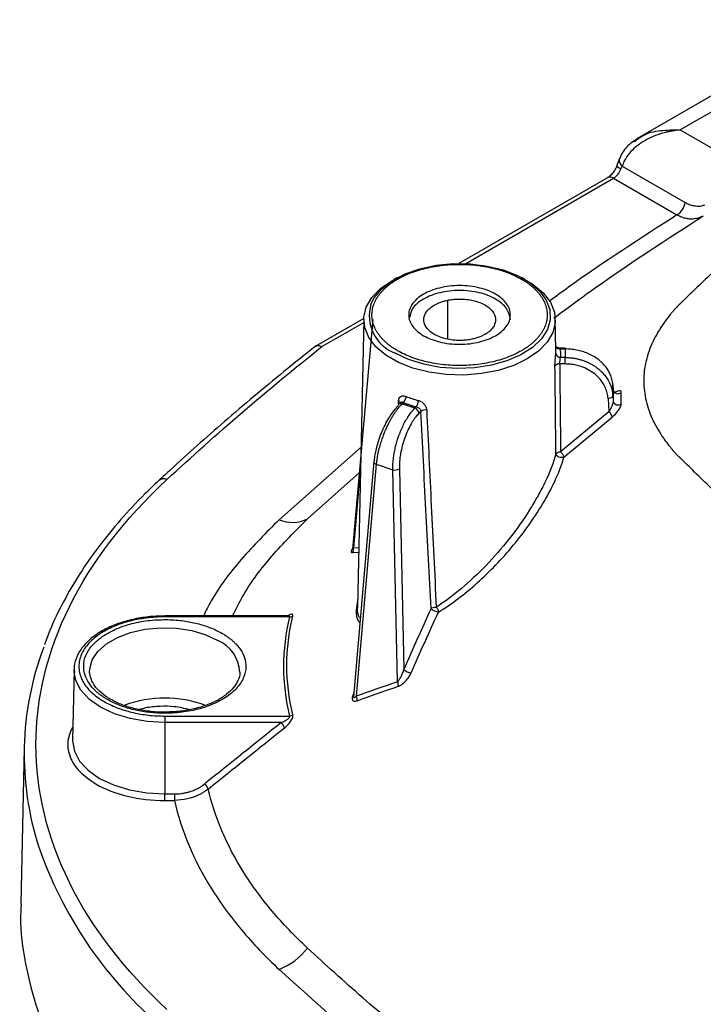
# Model space of a CAD drawing. Header units: millimetres. Extents: x 13 to 546, y 13 to 419.
# Tile 36 of 41: x 343 to 376, y 318 to 365. Entities that reach past the tile are written whole.
import ezdxf

# ---------------------------------------------------------------- set-up
doc = ezdxf.new("R2010")
doc.units = ezdxf.units.MM
doc.header["$LTSCALE"] = 2

msp = doc.modelspace()

# ---------------------------------------------------------------- linework, layer by layer
for p, q in [((382.223, 365.094), (372.444, 359.448)), ((382.521, 364.492), (374.432, 359.823)), ((374.432, 359.823), (378.293, 357.594)), ((372.232, 359.271), (372.459, 359.425)), ((371.519, 358.428), (371.408, 358.125)), ((371.661, 358.101), (374.671, 356.364)), ((370.955, 357.542), (363.853, 353.442)), ((364.108, 353.396), (371.241, 357.514)), ((371.241, 357.514), (374.275, 355.762)), ((360.925, 352.77), (360.769, 352.686)), ((367.003, 352.686), (366.847, 352.77)), ((363.32, 349.839), (363.32, 351.689)), ((359.311, 350.82), (356.992, 349.481)), ((357.313, 349.473), (359.307, 350.624)), ((359.747, 350.771), (358.771, 339.785)), ((359.31, 350.784), (359.016, 337.045)), ((368.493, 349.335), (368.462, 350.785)), ((368.927, 349.402), (368.676, 349.402)), ((368.704, 349.36), (368.927, 349.36)), ((368.927, 349.36), (368.927, 348.95)), ((368.927, 348.95), (368.713, 348.95)), ((368.927, 348.642), (368.671, 348.642)), ((371.226, 347.41), (371.209, 347.655)), ((371.209, 347.655), (371.21, 347.65)), ((371.21, 347.123), (371.21, 347.65)), ((371.21, 347.65), (371.226, 347.407)), ((360.963, 346.731), (360.972, 346.883)), ((361.088, 346.822), (360.974, 346.707)), ((361.136, 346.732), (361.201, 346.797)), ((370.981, 346.991), (371.021, 346.356)), ((371.21, 347.123), (371.226, 346.864)), ((361.75, 346.528), (361.136, 346.732)), ((361.818, 346.595), (361.75, 346.528)), ((362.041, 346.378), (361.948, 346.285)), ((371.021, 346.356), (368.712, 344.444)), ((368.871, 344.195), (371.18, 346.106)), ((359.206, 344.687), (355.264, 341.198)), ((359.793, 343.976), (358.82, 332.737)), ((359.16, 343.749), (358.812, 339.837)), ((359.906, 343.852), (358.947, 332.761)), ((359.906, 343.852), (360.697, 343.588)), ((360.924, 333.45), (360.697, 343.588)), ((361.009, 343.637), (361.224, 334.04)), ((356.621, 341.243), (359.095, 343.432)), ((358.773, 339.808), (358.773, 339.809)), ((359.077, 339.861), (358.812, 339.837)), ((358.77, 339.627), (359.072, 339.655)), ((355.71, 336.599), (349.801, 336.599)), ((355.76, 336.557), (349.801, 336.557)), ((345.468, 334.035), (345.396, 330.67)), ((346.245, 333.676), (346.212, 333.911)), ((358.833, 332.884), (358.82, 332.885)), ((349.801, 331.818), (355.76, 331.818)), ((355.362, 331.503), (349.801, 331.503)), ((349.801, 331.503), (349.801, 328.095)), ((343.08, 330.297), (342.92, 322.824)), ((349.801, 328.095), (350.262, 328.095)), ((349.801, 327.78), (350.262, 327.78))]:
    msp.add_line(p, q)
at = {"flags": 128}
for points in [[(371.591, 357.949), (371.519, 357.994), (371.463, 358.036), (371.425, 358.073), (371.408, 358.105), (371.408, 358.124)], [(359.654, 351.507), (359.813, 351.81), (360.174, 352.239), (360.67, 352.621), (361.281, 352.942), (361.987, 353.19), (362.761, 353.357), (363.576, 353.436), (364.402, 353.425), (365.21, 353.323), (365.969, 353.135), (366.654, 352.868), (367.238, 352.531), (367.701, 352.135), (368.027, 351.697), (368.198, 351.251)], [(367.122, 348.884), (366.472, 348.572), (365.735, 348.335), (364.934, 348.18), (364.097, 348.113), (363.254, 348.135), (362.432, 348.247), (361.659, 348.444), (360.962, 348.719), (360.365, 349.064), (359.888, 349.466), (359.547, 349.912), (359.354, 350.387), (359.315, 350.874), (359.431, 351.357), (359.7, 351.819), (360.111, 352.245), (360.65, 352.62), (360.769, 352.686)], [(367.003, 352.686), (367.407, 352.44), (367.884, 352.037), (368.225, 351.591), (368.419, 351.117), (368.458, 350.63), (368.341, 350.147), (368.073, 349.685), (367.662, 349.259), (367.122, 348.884)], [(368.198, 351.251), (368.202, 351.231), (368.222, 350.754), (368.085, 350.283), (367.796, 349.836), (367.366, 349.429), (366.81, 349.076), (366.149, 348.79), (365.405, 348.581), (364.607, 348.458), (363.783, 348.424), (362.962, 348.481), (362.175, 348.626), (361.45, 348.855), (360.812, 349.158)], [(368.927, 349.36), (368.927, 349.381), (368.927, 349.395), (368.927, 349.401), (368.927, 349.402)], [(368.927, 348.642), (368.927, 348.68), (368.927, 348.722), (368.927, 348.765), (368.927, 348.808), (368.927, 348.85), (368.927, 348.888), (368.927, 348.922), (368.927, 348.95)], [(371.21, 347.123), (371.205, 347.099), (371.192, 347.075), (371.171, 347.053), (371.143, 347.034), (371.108, 347.017), (371.069, 347.004), (371.026, 346.995), (370.981, 346.991)], [(349.801, 336.599), (349.801, 336.599), (349.801, 336.593), (349.801, 336.579), (349.801, 336.557)], [(346.212, 333.911), (346.216, 334.071), (346.333, 334.499), (346.602, 334.904), (347.011, 335.267), (347.542, 335.573), (348.171, 335.809), (348.872, 335.965), (349.613, 336.032), (350.363, 336.01), (351.088, 335.898), (351.757, 335.701), (352.34, 335.428)], [(345.471, 333.912), (345.468, 334.004), (345.468, 334.035)], [(349.801, 331.503), (348.956, 331.551), (348.143, 331.693), (347.394, 331.924), (346.737, 332.235), (346.198, 332.615), (345.798, 333.047), (345.551, 333.516), (345.471, 333.912)], [(349.801, 331.818), (349.801, 331.789), (349.801, 331.754), (349.801, 331.715), (349.801, 331.672), (349.801, 331.628), (349.801, 331.584), (349.801, 331.542), (349.801, 331.503)], [(345.396, 330.67), (345.396, 330.638), (345.481, 330.142), (345.731, 329.665), (346.138, 329.225), (346.686, 328.84), (347.354, 328.524), (348.115, 328.289), (348.942, 328.144), (349.801, 328.095)], [(349.801, 327.78), (349.801, 327.809), (349.801, 327.844), (349.801, 327.883), (349.801, 327.926), (349.801, 327.97), (349.801, 328.014), (349.801, 328.056), (349.801, 328.095)], [(350.262, 328.095), (350.262, 328.056), (350.262, 328.014), (350.262, 327.97), (350.262, 327.926), (350.262, 327.883), (350.262, 327.844), (350.262, 327.809), (350.262, 327.78)]]:
    msp.add_lwpolyline(points, dxfattribs=at)
for centre, radius, start, end in [((371.823, 358.366), 0.31, 168.5551, 238.6503), ((370.768, 358.252), 0.877, 302.6383, 339.7731), ((371.073, 357.28), 0.287, 54.3823, 114.3073), ((373.788, 356.513), 0.895, 302.9233, 350.4009), ((361.498, 350.956), 1.924, 163.3847, 249.1164), ((366.954, 349.302), 1.539, 354.0122, 1.2208), ((368.704, 349.17), 0.22, 187.5052, 272.5167), ((368.681, 349.577), 0.218, 208.9037, 275.9449), ((368.641, 348.412), 0.232, 82.4608, 147.3672), ((371.457, 347.457), 0.237, 192.3136, 311.3024), ((360.92, 346.754), 0.139, 14.0119, 68.0812), ((361.135, 346.669), 0.143, 62.9156, 123.7097), ((360.895, 347.104), 0.433, 314.9542, 358.2204), ((363.52, 352.801), 6.117, 248.9946, 254.7897), ((361.37, 346.907), 0.545, 325.1484, 359.0488), ((371.457, 346.925), 0.24, 194.7218, 310.6466), ((361.068, 346.618), 0.13, 136.161, 178.3314), ((361.075, 346.593), 0.152, 66.3526, 131.2374), ((361.656, 346.25), 0.294, 6.9374, 71.3755), ((362.249, 346.111), 0.339, 78.5389, 127.8988), ((370.731, 345.995), 0.462, 13.876, 51.236), ((359.877, 343.967), 0.085, 129.8436, 173.6921), ((359.934, 343.992), 0.143, 186.3931, 258.5686), ((360.803, 343.934), 0.362, 252.941, 304.6456), ((349.751, 342.774), 0.379, 65.8665, 128.2077), ((355.894, 342.69), 1.619, 247.1144, 296.6807), ((358.577, 339.775), 0.243, 322.5499, 14.8725), ((355.784, 336.794), 0.238, 264.2253, 304.3936), ((357.474, 330.001), 14.393, 159.2165, 197.9916), ((351.625, 333.811), 1.768, 3.3609, 66.1673), ((361.653, 334.508), 0.635, 227.4275, 262.8093), ((360.638, 333.29), 0.328, 351.2846, 29.3324), ((349.801, 327.16), 5.52, 69.6771, 110.2838), ((358.672, 332.597), 0.32, 350.652, 30.7772), ((355.74, 332.091), 0.273, 274.3436, 310.8715), ((355.07, 331.142), 0.464, 13.9763, 50.9174), ((351.421, 328.22), 0.461, 13.6693, 51.0539), ((362.726, 332.178), 20.066, 199.2709, 228.4631), ((354.175, 322.579), 3.067, 290.806, 322.9019)]:
    msp.add_arc(centre, radius, start, end)
for points, knots in [([(374.432, 359.823), (374.364, 359.816), (374.233, 359.804), (374.046, 359.775), (373.878, 359.742), (373.729, 359.707), (373.6, 359.672), (373.361, 359.6), (373.035, 359.474), (372.632, 359.259), (372.29, 359.012), (372.032, 358.758), (371.856, 358.523), (371.736, 358.315), (371.686, 358.172), (371.661, 358.101)], [0, 0, 0, 0, 0.057911, 0.11071, 0.158396, 0.20097, 0.238432, 0.270784, 0.40922, 0.530825, 0.657534, 0.773639, 0.851784, 0.927101, 1, 1, 1, 1]), ([(372.459, 359.425), (372.519, 359.468), (372.799, 359.671), (373.493, 359.831), (374.115, 359.826), (374.432, 359.823)], [0, 0, 0, 0, 0.1181104, 0.5501946, 1, 1, 1, 1]), ([(372.432, 359.441), (372.238, 359.31), (371.948, 359.114), (371.657, 358.746), (371.565, 358.534), (371.519, 358.428)], [0, 0, 0, 0, 0.49876, 0.747882, 1, 1, 1, 1]), ([(371.408, 358.124), (371.389, 358.081), (371.341, 357.968), (371.229, 357.791), (371.09, 357.637), (370.997, 357.567), (370.96, 357.545), (370.955, 357.542)], [0, 0, 0, 0, 0.173163, 0.450007, 0.730012, 0.962129, 1, 1, 1, 1]), ([(380.801, 357.237), (379.663, 356.3), (378.01, 354.879), (376.432, 353.432), (375.656, 352.704), (375.399, 352.46), (375.018, 352.094), (374.827, 351.91), (374.607, 351.696), (374.497, 351.589), (374.442, 351.535), (374.415, 351.508), (374.401, 351.495), (374.395, 351.489), (374.391, 351.485), (374.391, 351.485), (374.387, 351.481)], [0, 0, 0, 0, 0.5, 0.75, 0.75, 0.875, 0.875, 0.9375, 0.96875, 0.984375, 0.992188, 0.996094, 0.998047, 0.999023, 0.999023, 1, 1, 1, 1]), ([(374.671, 356.364), (374.703, 356.346), (374.767, 356.311), (374.864, 356.268), (374.961, 356.233), (375.057, 356.207), (375.174, 356.186), (375.309, 356.179), (375.461, 356.196), (375.56, 356.231), (375.608, 356.249)], [0, 0, 0, 0, 0.104968, 0.208389, 0.310707, 0.412377, 0.513868, 0.681464, 0.842592, 1, 1, 1, 1]), ([(374.275, 355.762), (372.509, 354.629), (370.411, 353.283), (368.477, 351.858), (368.17, 351.632)], [0, 0, 0, 0, 0.841528, 1, 1, 1, 1]), ([(368.392, 350.836), (369.05, 351.324), (371.32, 353.005), (373.783, 354.593), (375.533, 355.721)], [0, 0, 0, 0, 0.289793, 1, 1, 1, 1]), ([(375.533, 355.721), (375.503, 355.705), (375.444, 355.671), (375.35, 355.631), (375.251, 355.599), (375.147, 355.576), (375.037, 355.564), (374.896, 355.562), (374.718, 355.585), (374.5, 355.647), (374.351, 355.723), (374.275, 355.762)], [0, 0, 0, 0, 0.07613, 0.155143, 0.237028, 0.321734, 0.40917, 0.499202, 0.654915, 0.822446, 1, 1, 1, 1]), ([(360.925, 349.275), (360.875, 349.305), (360.777, 349.363), (360.639, 349.457), (360.509, 349.553), (360.388, 349.654), (360.275, 349.758), (360.172, 349.865), (360.079, 349.975), (359.995, 350.088), (359.921, 350.203), (359.858, 350.32), (359.805, 350.438), (359.762, 350.558), (359.73, 350.68), (359.708, 350.801), (359.697, 350.924), (359.697, 351.046), (359.708, 351.169), (359.73, 351.291), (359.762, 351.412), (359.805, 351.532), (359.858, 351.651), (359.921, 351.767), (359.995, 351.882), (360.079, 351.995), (360.172, 352.105), (360.275, 352.212), (360.388, 352.316), (360.509, 352.417), (360.639, 352.514), (360.777, 352.607), (360.975, 352.727), (361.246, 352.868), (361.601, 353.017), (361.981, 353.143), (362.382, 353.247), (362.8, 353.325), (363.23, 353.378), (363.667, 353.404), (364.106, 353.404), (364.542, 353.378), (364.972, 353.325), (365.39, 353.247), (365.791, 353.143), (366.171, 353.016), (366.528, 352.868), (366.741, 352.753), (366.848, 352.695)], [0, 0, 0, 0, 0.016132, 0.032264, 0.048396, 0.064527, 0.080659, 0.096791, 0.112923, 0.129055, 0.145187, 0.161319, 0.17745, 0.193582, 0.209714, 0.225846, 0.241978, 0.25811, 0.274242, 0.290373, 0.306505, 0.322637, 0.338769, 0.354901, 0.371033, 0.387165, 0.403296, 0.419428, 0.43556, 0.451692, 0.467824, 0.483956, 0.500087, 0.533415, 0.566742, 0.60007, 0.633397, 0.666725, 0.700052, 0.73338, 0.766707, 0.800035, 0.833362, 0.86669, 0.900017, 0.933345, 0.966672, 1, 1, 1, 1]), ([(366.848, 352.695), (366.897, 352.666), (366.996, 352.607), (367.133, 352.514), (367.263, 352.417), (367.385, 352.316), (367.497, 352.212), (367.6, 352.105), (367.693, 351.995), (367.777, 351.882), (367.851, 351.768), (367.914, 351.651), (367.968, 351.532), (368.01, 351.412), (368.043, 351.291), (368.064, 351.169), (368.075, 351.046), (368.075, 350.924), (368.064, 350.801), (368.043, 350.68), (368.01, 350.558), (367.968, 350.438), (367.914, 350.32), (367.851, 350.203), (367.777, 350.088), (367.693, 349.975), (367.6, 349.865), (367.497, 349.758), (367.385, 349.654), (367.263, 349.553), (367.133, 349.457), (366.995, 349.364), (366.797, 349.243), (366.527, 349.103), (366.171, 348.954), (365.791, 348.827), (365.39, 348.724), (364.972, 348.645), (364.542, 348.593), (364.106, 348.566), (363.667, 348.566), (363.23, 348.593), (362.8, 348.645), (362.382, 348.724), (361.981, 348.827), (361.601, 348.954), (361.244, 349.102), (361.031, 349.218), (360.925, 349.275)], [0, 0, 0, 0, 0.016132, 0.032264, 0.048396, 0.064527, 0.080659, 0.096791, 0.112923, 0.129055, 0.145187, 0.161319, 0.17745, 0.193582, 0.209714, 0.225846, 0.241978, 0.25811, 0.274242, 0.290373, 0.306505, 0.322637, 0.338769, 0.354901, 0.371033, 0.387165, 0.403296, 0.419428, 0.43556, 0.451692, 0.467824, 0.483956, 0.500087, 0.533415, 0.566742, 0.60007, 0.633397, 0.666725, 0.700052, 0.73338, 0.766707, 0.800035, 0.833362, 0.86669, 0.900017, 0.933345, 0.966672, 1, 1, 1, 1]), ([(365.603, 351.977), (365.711, 351.914), (365.907, 351.778), (366.134, 351.539), (366.282, 351.272), (366.331, 350.985), (366.282, 350.699), (366.134, 350.432), (365.907, 350.192), (365.613, 349.988), (365.26, 349.818), (364.845, 349.688), (364.382, 349.602), (363.886, 349.574), (363.39, 349.602), (362.927, 349.687), (362.513, 349.818), (362.159, 349.988), (361.865, 350.192), (361.638, 350.431), (361.49, 350.699), (361.441, 350.985), (361.49, 351.272), (361.638, 351.539), (361.865, 351.778), (362.159, 351.982), (362.512, 352.152), (362.927, 352.283), (363.39, 352.368), (363.886, 352.397), (364.382, 352.368), (364.845, 352.283), (365.26, 352.152), (365.495, 352.039), (365.603, 351.977)], [0, 0, 0, 0, 0.029991, 0.060002, 0.092481, 0.125, 0.157479, 0.189998, 0.219979, 0.25, 0.279981, 0.310002, 0.342481, 0.375, 0.407479, 0.439998, 0.469979, 0.5, 0.529981, 0.560002, 0.592481, 0.625, 0.657479, 0.689998, 0.719979, 0.75, 0.779981, 0.810002, 0.842481, 0.875, 0.907479, 0.939998, 0.969989, 1, 1, 1, 1]), ([(366.315, 350.752), (366.278, 350.935), (366.205, 351.302), (365.644, 351.769), (364.841, 352.081), (363.886, 352.19), (362.931, 352.081), (362.131, 351.769), (361.599, 351.338), (361.529, 351.012), (361.498, 350.868)], [0, 0, 0, 0, 0.128492, 0.256984, 0.385476, 0.513968, 0.64246, 0.770952, 0.899444, 1, 1, 1, 1]), ([(364.467, 349.824), (364.426, 349.816), (364.344, 349.8), (364.218, 349.783), (364.091, 349.772), (363.962, 349.766), (363.759, 349.766), (363.483, 349.788), (363.152, 349.856), (362.851, 349.961), (362.522, 350.139), (362.239, 350.417), (362.155, 350.736), (362.216, 350.993), (362.335, 351.184), (362.517, 351.358), (362.727, 351.487), (362.933, 351.579), (363.119, 351.643), (363.253, 351.673), (363.32, 351.689)], [0, 0, 0, 0, 0.024171, 0.048144, 0.072056, 0.096047, 0.120253, 0.185248, 0.250358, 0.315353, 0.380462, 0.500024, 0.619586, 0.684581, 0.74969, 0.814686, 0.879795, 0.919946, 0.9598, 1, 1, 1, 1]), ([(363.32, 351.689), (363.361, 351.697), (363.443, 351.712), (363.569, 351.729), (363.696, 351.74), (363.825, 351.746), (364.028, 351.746), (364.304, 351.725), (364.635, 351.656), (364.936, 351.551), (365.265, 351.373), (365.548, 351.095), (365.632, 350.777), (365.571, 350.519), (365.452, 350.328), (365.27, 350.154), (365.06, 350.025), (364.854, 349.933), (364.668, 349.869), (364.534, 349.839), (364.467, 349.824)], [0, 0, 0, 0, 0.024171, 0.048144, 0.072056, 0.096047, 0.120253, 0.185248, 0.250358, 0.315353, 0.380462, 0.500024, 0.619586, 0.684581, 0.74969, 0.814686, 0.879795, 0.919946, 0.9598, 1, 1, 1, 1]), ([(374.387, 351.481), (374.385, 351.479), (374.38, 351.475), (374.373, 351.467), (374.369, 351.463), (374.358, 351.452), (374.35, 351.445), (374.329, 351.423), (374.315, 351.409), (374.279, 351.372), (374.262, 351.354), (374.206, 351.295), (374.172, 351.257), (374.105, 351.182), (374.073, 351.145), (374.013, 351.075), (373.984, 351.041), (373.899, 350.937), (373.844, 350.867), (373.739, 350.728), (373.689, 350.659), (373.543, 350.451), (373.452, 350.31), (373.282, 350.023), (373.203, 349.875), (372.989, 349.425), (372.875, 349.112), (372.723, 348.469), (372.686, 348.15), (372.687, 347.511), (372.725, 347.195), (372.838, 346.721), (372.884, 346.564), (372.996, 346.252), (373.062, 346.096), (373.206, 345.793), (373.286, 345.644), (373.457, 345.355), (373.547, 345.214), (373.693, 345.005), (373.743, 344.937), (373.847, 344.798), (373.902, 344.729), (373.986, 344.626), (374.015, 344.592), (374.074, 344.522), (374.106, 344.486), (374.172, 344.412), (374.206, 344.375), (374.262, 344.317), (374.279, 344.298), (374.315, 344.263), (374.329, 344.249), (374.351, 344.228), (374.358, 344.221), (374.369, 344.21), (374.373, 344.206), (374.38, 344.199), (374.385, 344.195), (374.387, 344.193)], [0, 0, 0, 0, 0.000977, 0.000977, 0.001953, 0.001953, 0.003906, 0.003906, 0.007812, 0.007812, 0.015625, 0.015625, 0.03125, 0.03125, 0.046875, 0.046875, 0.0625, 0.0625, 0.09375, 0.09375, 0.125, 0.125, 0.1875, 0.1875, 0.25, 0.25, 0.375, 0.375, 0.5, 0.5, 0.625, 0.625, 0.6875, 0.6875, 0.75, 0.75, 0.8125, 0.8125, 0.875, 0.875, 0.90625, 0.90625, 0.9375, 0.9375, 0.953125, 0.953125, 0.96875, 0.96875, 0.984375, 0.984375, 0.992188, 0.992188, 0.996094, 0.996094, 0.998047, 0.998047, 0.999023, 0.999023, 1, 1, 1, 1]), ([(357.031, 349.513), (356.516, 349.101), (355.024, 347.908), (352.69, 345.938), (350.727, 344.192), (349.703, 343.244), (349.517, 343.071)], [0, 0, 0, 0, 0.1961296, 0.5686243, 0.9214843, 1, 1, 1, 1]), ([(356.984, 349.464), (356.991, 349.473), (357.024, 349.513), (357.108, 349.524), (357.212, 349.516), (357.278, 349.488), (357.313, 349.473)], [0, 0, 0, 0, 0.112906, 0.485235, 0.724991, 1, 1, 1, 1]), ([(368.446, 348.537), (368.446, 348.553), (368.445, 348.586), (368.447, 348.64), (368.45, 348.732), (368.457, 348.839), (368.466, 348.948), (368.473, 349.023), (368.48, 349.09), (368.483, 349.125), (368.485, 349.142)], [0, 0, 0, 0, 0.085115, 0.170021, 0.256021, 0.506938, 0.630628, 0.754886, 0.878407, 1, 1, 1, 1]), ([(368.676, 349.401), (368.656, 349.403), (368.612, 349.406), (368.551, 349.434), (368.511, 349.464), (368.493, 349.482), (368.49, 349.485), (368.489, 349.485)], [0, 0, 0, 0, 0.202635, 0.44896, 0.751608, 0.930508, 1, 1, 1, 1]), ([(368.704, 349.36), (368.699, 349.375), (368.691, 349.399), (368.681, 349.398), (368.677, 349.397)], [0, 0, 0, 0, 0.624726, 1, 1, 1, 1]), ([(368.713, 348.95), (368.716, 348.984), (368.722, 349.053), (368.723, 349.155), (368.717, 349.257), (368.709, 349.326), (368.704, 349.36)], [0, 0, 0, 0, 0.250169, 0.5, 0.749831, 1, 1, 1, 1]), ([(371.21, 347.65), (371.206, 347.694), (371.197, 347.78), (371.171, 347.907), (371.135, 348.027), (371.091, 348.141), (371.04, 348.248), (370.982, 348.348), (370.92, 348.441), (370.854, 348.528), (370.786, 348.607), (370.715, 348.68), (370.644, 348.747), (370.573, 348.808), (370.453, 348.902), (370.274, 349.02), (370.022, 349.145), (369.757, 349.242), (369.483, 349.31), (369.206, 349.352), (369.019, 349.357), (368.927, 349.36)], [0, 0, 0, 0, 0.0483384, 0.0950346, 0.1400887, 0.1835005, 0.2252701, 0.2653973, 0.3038822, 0.3407248, 0.375925, 0.4094828, 0.4413983, 0.4716714, 0.5003023, 0.5871418, 0.6725557, 0.7565461, 0.8391153, 0.9202658, 1, 1, 1, 1]), ([(368.671, 348.642), (368.67, 348.691), (368.677, 348.752), (368.695, 348.865), (368.706, 348.917), (368.713, 348.95)], [0, 0, 0, 0, 0.5, 0.5, 1, 1, 1, 1]), ([(368.927, 348.95), (368.982, 348.949), (369.093, 348.947), (369.26, 348.931), (369.426, 348.906), (369.591, 348.869), (369.755, 348.821), (369.915, 348.763), (370.071, 348.694), (370.222, 348.613), (370.366, 348.523), (370.512, 348.415), (370.663, 348.282), (370.816, 348.115), (370.959, 347.916), (371.082, 347.682), (371.176, 347.414), (371.198, 347.222), (371.21, 347.123)], [0, 0, 0, 0, 0.0476928, 0.0958957, 0.1446092, 0.1938339, 0.2435703, 0.2938189, 0.3445802, 0.3958549, 0.4476432, 0.4999457, 0.564041, 0.6358379, 0.7153347, 0.8025291, 0.8974185, 1, 1, 1, 1]), ([(368.671, 348.642), (368.679, 347.944), (368.694, 346.545), (368.706, 345.145), (368.712, 344.444)], [0, 0, 0, 0, 0.498967, 1, 1, 1, 1]), ([(370.981, 346.991), (370.978, 347.035), (370.97, 347.123), (370.944, 347.253), (370.906, 347.381), (370.857, 347.507), (370.767, 347.69), (370.61, 347.921), (370.352, 348.171), (370.043, 348.376), (369.732, 348.511), (369.444, 348.591), (369.187, 348.634), (369.014, 348.639), (368.927, 348.642)], [0, 0, 0, 0, 0.050331, 0.100239, 0.150015, 0.199951, 0.250337, 0.375215, 0.500266, 0.625081, 0.75007, 0.833567, 0.916424, 1, 1, 1, 1]), ([(371.202, 347.415), (371.205, 347.418), (371.215, 347.427), (371.223, 347.424), (371.225, 347.412), (371.226, 347.407)], [0, 0, 0, 0, 0.242162, 0.653607, 1, 1, 1, 1]), ([(371.614, 347.279), (371.611, 347.297), (371.607, 347.332), (371.562, 347.364), (371.47, 347.356), (371.353, 347.307), (371.274, 347.251), (371.245, 347.231)], [0, 0, 0, 0, 0.139612, 0.27978, 0.559647, 0.840847, 1, 1, 1, 1]), ([(360.972, 346.883), (360.973, 346.898), (360.976, 346.928), (360.987, 346.97), (361.014, 347.031), (361.062, 347.083), (361.133, 347.111), (361.193, 347.118), (361.259, 347.113), (361.305, 347.098), (361.327, 347.09)], [0, 0, 0, 0, 0.085114, 0.170019, 0.256023, 0.506936, 0.630626, 0.754885, 0.878405, 1, 1, 1, 1]), ([(361.201, 346.797), (361.25, 346.778), (361.349, 346.741), (361.502, 346.689), (361.658, 346.64), (361.764, 346.61), (361.818, 346.595)], [0, 0, 0, 0, 0.2501686, 0.5, 0.7498314, 1, 1, 1, 1]), ([(361.915, 346.898), (361.932, 346.893), (361.965, 346.883), (362.015, 346.86), (362.071, 346.829), (362.132, 346.785), (362.213, 346.707), (362.273, 346.614), (362.309, 346.516), (362.314, 346.467), (362.316, 346.443)], [0, 0, 0, 0, 0.081149, 0.162415, 0.245234, 0.369186, 0.492875, 0.744094, 0.872687, 1, 1, 1, 1]), ([(371.226, 346.864), (371.226, 346.816), (371.195, 346.718), (371.117, 346.533), (371.069, 346.438), (371.021, 346.356)], [0, 0, 0, 0, 0.5, 0.5, 1, 1, 1, 1]), ([(359.823, 344.032), (359.827, 344.076), (359.835, 344.163), (359.856, 344.299), (359.881, 344.439), (359.912, 344.583), (359.967, 344.801), (360.058, 345.098), (360.201, 345.463), (360.366, 345.812), (360.529, 346.095), (360.677, 346.315), (360.808, 346.484), (360.895, 346.575), (360.938, 346.621)], [0, 0, 0, 0, 0.050331, 0.100239, 0.150015, 0.199951, 0.250337, 0.375215, 0.500266, 0.625081, 0.75007, 0.833567, 0.916424, 1, 1, 1, 1]), ([(361.136, 346.732), (361.108, 346.704), (361.053, 346.647), (360.969, 346.548), (360.884, 346.44), (360.8, 346.323), (360.716, 346.196), (360.633, 346.06), (360.551, 345.916), (360.472, 345.765), (360.396, 345.606), (360.317, 345.43), (360.235, 345.228), (360.151, 344.994), (360.069, 344.732), (359.997, 344.448), (359.937, 344.147), (359.917, 343.953), (359.906, 343.852)], [0, 0, 0, 0, 0.0476928, 0.0958957, 0.1446092, 0.1938339, 0.2435703, 0.2938189, 0.3445803, 0.3958549, 0.4476432, 0.4999457, 0.564041, 0.6358379, 0.7153347, 0.8025291, 0.8974185, 1, 1, 1, 1]), ([(360.697, 343.588), (360.697, 343.637), (360.697, 343.732), (360.703, 343.878), (360.715, 344.022), (360.731, 344.164), (360.752, 344.302), (360.775, 344.436), (360.801, 344.565), (360.83, 344.689), (360.86, 344.807), (360.891, 344.919), (360.923, 345.025), (360.956, 345.125), (361.011, 345.283), (361.094, 345.497), (361.213, 345.754), (361.341, 345.989), (361.474, 346.197), (361.611, 346.38), (361.704, 346.479), (361.75, 346.528)], [0, 0, 0, 0, 0.048338, 0.095034, 0.140088, 0.183499, 0.225269, 0.265396, 0.303881, 0.340723, 0.375924, 0.409482, 0.441397, 0.471671, 0.500302, 0.587142, 0.672556, 0.756546, 0.839115, 0.920266, 1, 1, 1, 1]), ([(361.818, 346.595), (361.872, 346.583), (361.929, 346.555), (362.012, 346.477), (362.039, 346.427), (362.041, 346.378)], [0, 0, 0, 0, 0.5, 0.5, 1, 1, 1, 1]), ([(362.523, 336.952), (362.44, 338.526), (362.276, 341.664), (362.119, 344.81), (362.041, 346.378)], [0, 0, 0, 0, 0.501601, 1, 1, 1, 1]), ([(362.316, 346.443), (362.388, 344.916), (362.537, 341.771), (362.693, 338.634), (362.774, 337.021)], [0, 0, 0, 0, 0.48562, 1, 1, 1, 1]), ([(371.18, 346.106), (371.282, 346.191), (371.383, 346.297), (371.506, 346.469), (371.543, 346.529), (371.597, 346.645), (371.614, 346.701), (371.613, 346.743)], [0, 0, 0, 0, 0.5, 0.5, 0.75, 0.75, 1, 1, 1, 1]), ([(361.948, 346.285), (361.922, 346.258), (361.869, 346.204), (361.793, 346.111), (361.718, 346.01), (361.644, 345.901), (361.537, 345.725), (361.404, 345.466), (361.261, 345.11), (361.145, 344.736), (361.071, 344.397), (361.029, 344.107), (361.009, 343.864), (361.009, 343.713), (361.009, 343.637)], [0, 0, 0, 0, 0.050262, 0.100105, 0.149819, 0.199698, 0.250033, 0.374819, 0.499837, 0.624684, 0.749765, 0.833351, 0.916311, 1, 1, 1, 1]), ([(368.488, 344.346), (368.498, 344.371), (368.526, 344.398), (368.61, 344.435), (368.664, 344.444), (368.712, 344.444)], [0, 0, 0, 0, 0.5, 0.5, 1, 1, 1, 1]), ([(368.712, 344.444), (368.748, 344.413), (368.79, 344.366), (368.851, 344.271), (368.868, 344.225), (368.871, 344.195)], [0, 0, 0, 0, 0.5, 0.5, 1, 1, 1, 1]), ([(362.877, 336.782), (363.187, 336.973), (363.497, 337.185), (364.116, 337.652), (364.426, 337.907), (365.336, 338.722), (365.912, 339.321), (366.727, 340.307), (366.99, 340.652), (367.485, 341.353), (367.715, 341.709), (368.349, 342.793), (368.703, 343.55), (368.871, 344.195)], [0, 0, 0, 0, 0.125, 0.125, 0.25, 0.25, 0.5, 0.5, 0.625, 0.625, 0.75, 0.75, 1, 1, 1, 1]), ([(368.488, 344.346), (368.386, 343.943), (368.21, 343.494), (367.883, 342.806), (367.762, 342.574), (367.507, 342.117), (367.372, 341.891), (367.23, 341.666)], [0, 0, 0, 0, 0.5, 0.5, 0.75, 0.75, 1, 1, 1, 1]), ([(368.871, 344.195), (368.847, 344.182), (368.814, 344.173), (368.729, 344.17), (368.679, 344.178), (368.589, 344.214), (368.55, 344.241), (368.501, 344.296), (368.491, 344.323), (368.488, 344.346)], [0, 0, 0, 0, 0.25, 0.25, 0.5, 0.5, 0.75, 0.75, 1, 1, 1, 1]), ([(423.839, 315.645), (423.557, 315.74), (422.439, 316.117), (420.948, 316.637), (418.995, 317.34), (416.855, 318.135), (413.726, 319.352), (409.329, 321.179), (403.328, 323.924), (397.609, 326.916), (390.857, 330.929), (385.855, 334.372), (381.38, 337.893), (379.4, 339.564), (377.789, 340.983), (376.478, 342.176), (375.262, 343.331), (374.564, 344.019), (374.387, 344.193)], [0, 0, 0, 0, 0.013896, 0.055031, 0.074043, 0.111666, 0.16316, 0.234295, 0.341708, 0.488079, 0.561416, 0.752576, 0.817254, 0.881768, 0.900989, 0.941651, 0.985248, 1, 1, 1, 1]), ([(349.906, 317.791), (347.874, 319.679), (346.299, 321.732), (344.186, 326.008), (343.648, 328.232), (343.648, 332.678), (344.186, 334.902), (346.299, 339.178), (347.874, 341.231), (349.906, 343.119)], [0, 0, 0, 0, 0.25, 0.25, 0.5, 0.5, 0.75, 0.75, 1, 1, 1, 1]), ([(349.517, 343.071), (349.294, 342.86), (348.649, 342.248), (347.673, 341.204), (346.632, 339.928), (345.719, 338.618), (344.942, 337.278), (344.385, 336.146), (344.138, 335.456), (344.057, 335.227)], [0, 0, 0, 0, 0.087849, 0.254277, 0.420622, 0.586778, 0.752684, 0.918284, 1, 1, 1, 1]), ([(367.23, 341.666), (366.93, 341.191), (366.596, 340.721), (365.897, 339.832), (365.532, 339.413), (364.775, 338.626), (364.38, 338.255), (363.578, 337.581), (363.176, 337.282), (362.774, 337.021)], [0, 0, 0, 0, 0.25, 0.25, 0.5, 0.5, 0.75, 0.75, 1, 1, 1, 1]), ([(355.264, 341.198), (354.644, 340.575), (353.405, 339.329), (352.232, 337.773), (351.768, 336.841), (351.648, 336.599)], [0, 0, 0, 0, 0.425638, 0.851105, 1, 1, 1, 1]), ([(353.035, 336.599), (353.2, 336.931), (353.691, 337.917), (354.866, 339.484), (356.038, 340.658), (356.621, 341.243)], [0, 0, 0, 0, 0.203007, 0.603238, 1, 1, 1, 1]), ([(358.77, 339.812), (358.764, 339.804), (358.74, 339.772), (358.712, 339.723), (358.697, 339.672), (358.704, 339.64), (358.73, 339.625), (358.757, 339.626), (358.77, 339.627)], [0, 0, 0, 0, 0.062398, 0.248732, 0.435848, 0.623995, 0.812023, 1, 1, 1, 1]), ([(358.773, 339.813), (358.773, 339.81), (358.772, 339.804), (358.776, 339.804), (358.784, 339.808), (358.796, 339.819), (358.806, 339.831), (358.812, 339.837)], [0, 0, 0, 0, 0.1499637, 0.3203575, 0.5166405, 0.7424015, 1, 1, 1, 1]), ([(359.023, 337.372), (358.99, 337.202), (358.914, 336.815), (358.971, 336.447), (359.099, 336.306), (359.127, 336.276)], [0, 0, 0, 0, 0.381649, 0.8694005, 1, 1, 1, 1]), ([(359.145, 336.488), (359.133, 336.502), (359.03, 336.621), (358.987, 336.82), (359.021, 337.036), (359.023, 337.052)], [0, 0, 0, 0, 0.106468, 0.936692, 1, 1, 1, 1]), ([(362.523, 336.952), (362.546, 336.974), (362.584, 336.996), (362.677, 337.021), (362.729, 337.025), (362.774, 337.021)], [0, 0, 0, 0, 0.5, 0.5, 1, 1, 1, 1]), ([(362.877, 336.782), (362.857, 336.782), (362.829, 336.786), (362.76, 336.805), (362.719, 336.82), (362.641, 336.858), (362.605, 336.88), (362.551, 336.92), (362.533, 336.937), (362.523, 336.952)], [0, 0, 0, 0, 0.25, 0.25, 0.5, 0.5, 0.75, 0.75, 1, 1, 1, 1]), ([(362.774, 337.021), (362.802, 336.989), (362.83, 336.946), (362.868, 336.859), (362.877, 336.815), (362.877, 336.782)], [0, 0, 0, 0, 0.5, 0.5, 1, 1, 1, 1]), ([(349.801, 336.599), (349.666, 336.597), (349.273, 336.59), (348.63, 336.518), (347.904, 336.356), (347.236, 336.119), (346.647, 335.812), (346.157, 335.444), (345.782, 335.023), (345.549, 334.564), (345.45, 334.179), (345.479, 333.959), (345.488, 333.898)], [0, 0, 0, 0, 0.0590875, 0.1712477, 0.2836426, 0.3962839, 0.5092777, 0.6226514, 0.7360592, 0.8484221, 0.958402, 1, 1, 1, 1]), ([(349.801, 336.557), (349.736, 336.557), (349.607, 336.556), (349.413, 336.548), (349.221, 336.535), (349.029, 336.516), (348.84, 336.492), (348.477, 336.437), (347.955, 336.319), (347.29, 336.081), (346.668, 335.748), (346.137, 335.304), (345.78, 334.771), (345.654, 334.188), (345.78, 333.604), (346.137, 333.072), (346.668, 332.628), (347.29, 332.294), (347.955, 332.056), (348.537, 331.925), (349.028, 331.857), (349.413, 331.824), (349.671, 331.82), (349.801, 331.818)], [0, 0, 0, 0, 0.015128, 0.030191, 0.045224, 0.060261, 0.075334, 0.090479, 0.147724, 0.205022, 0.271777, 0.344184, 0.420918, 0.500012, 0.579107, 0.655841, 0.728247, 0.795003, 0.852248, 0.909546, 0.939729, 0.96979, 1, 1, 1, 1]), ([(347.06, 332.606), (347.009, 332.636), (346.907, 332.697), (346.766, 332.794), (346.634, 332.896), (346.512, 333.001), (346.321, 333.19), (346.103, 333.476), (345.935, 333.891), (345.905, 334.354), (346.064, 334.855), (346.442, 335.348), (347.032, 335.786), (347.791, 336.127), (348.645, 336.345), (349.513, 336.437), (350.315, 336.42), (351.033, 336.322), (351.574, 336.186), (351.98, 336.042), (352.275, 335.916), (352.453, 335.819), (352.542, 335.77)], [0, 0, 0, 0, 0.018143, 0.036204, 0.054241, 0.072312, 0.090476, 0.147719, 0.205019, 0.271775, 0.344182, 0.420915, 0.500011, 0.579106, 0.655839, 0.728246, 0.795002, 0.852245, 0.909545, 0.939728, 0.969789, 1, 1, 1, 1]), ([(355.76, 336.557), (355.572, 335.778), (355.475, 334.989), (355.475, 333.389), (355.571, 332.599), (355.76, 331.818)], [0, 0, 0, 0, 0.5, 0.5, 1, 1, 1, 1]), ([(355.76, 336.557), (355.762, 336.562), (355.765, 336.571), (355.764, 336.581), (355.757, 336.59), (355.74, 336.598), (355.702, 336.601), (355.623, 336.591), (355.548, 336.565), (355.498, 336.548)], [0, 0, 0, 0, 0.059055, 0.118022, 0.179688, 0.246502, 0.402383, 0.596411, 1, 1, 1, 1]), ([(355.918, 331.884), (355.73, 332.661), (355.634, 333.447), (355.635, 335.038), (355.731, 335.823), (355.918, 336.598)], [0, 0, 0, 0, 0.5, 0.5, 1, 1, 1, 1]), ([(355.918, 336.598), (355.921, 336.616), (355.926, 336.653), (355.902, 336.679), (355.859, 336.683), (355.784, 336.662), (355.716, 336.632), (355.665, 336.596), (355.663, 336.594)], [0, 0, 0, 0, 0.16437, 0.328945, 0.494084, 0.659348, 0.987953, 1, 1, 1, 1]), ([(352.542, 335.77), (352.593, 335.739), (352.695, 335.679), (352.836, 335.581), (352.968, 335.48), (353.09, 335.374), (353.281, 335.185), (353.499, 334.899), (353.667, 334.484), (353.698, 334.022), (353.538, 333.521), (353.161, 333.027), (352.57, 332.589), (351.811, 332.248), (350.957, 332.03), (350.089, 331.938), (349.288, 331.956), (348.569, 332.053), (348.028, 332.19), (347.622, 332.333), (347.327, 332.46), (347.149, 332.557), (347.06, 332.606)], [0, 0, 0, 0, 0.018143, 0.036204, 0.054241, 0.072312, 0.090476, 0.147719, 0.205019, 0.271775, 0.344182, 0.420915, 0.500011, 0.579106, 0.655839, 0.728246, 0.795002, 0.852245, 0.909545, 0.939728, 0.969789, 1, 1, 1, 1]), ([(347.203, 332.62), (347.123, 332.669), (346.889, 332.812), (346.585, 333.08), (346.339, 333.403), (346.276, 333.614), (346.247, 333.712)], [0, 0, 0, 0, 0.153865, 0.447889, 0.742087, 1, 1, 1, 1]), ([(353.386, 333.914), (353.387, 333.904), (353.402, 333.771), (353.315, 333.529), (353.108, 333.179), (352.771, 332.852), (352.316, 332.556), (351.765, 332.313), (351.139, 332.134), (350.468, 332.021), (350.006, 332.01), (349.779, 332.004)], [0, 0, 0, 0, 0.010986, 0.144876, 0.262976, 0.388538, 0.511715, 0.63445, 0.75734, 0.880591, 1, 1, 1, 1]), ([(360.924, 333.45), (360.934, 333.461), (360.956, 333.483), (360.989, 333.526), (361.023, 333.577), (361.059, 333.637), (361.109, 333.731), (361.158, 333.842), (361.2, 333.956), (361.216, 334.014), (361.224, 334.04)], [0, 0, 0, 0, 0.078501, 0.169364, 0.272882, 0.368934, 0.492442, 0.750361, 0.888085, 1, 1, 1, 1]), ([(360.962, 333.24), (360.982, 333.247), (361.021, 333.262), (361.08, 333.295), (361.149, 333.341), (361.212, 333.392), (361.261, 333.438), (361.285, 333.462), (361.295, 333.472), (361.299, 333.476), (361.299, 333.476), (361.299, 333.476), (361.299, 333.476), (361.299, 333.476), (361.299, 333.476), (361.299, 333.476), (361.299, 333.476), (361.299, 333.476), (361.299, 333.476), (361.299, 333.476), (361.299, 333.476), (361.299, 333.476), (361.299, 333.476), (361.299, 333.476), (361.299, 333.476), (361.299, 333.476), (361.299, 333.476), (361.299, 333.476), (361.299, 333.476), (361.299, 333.476), (361.299, 333.476), (361.299, 333.476), (361.299, 333.476), (361.299, 333.476), (361.299, 333.477), (361.299, 333.477), (361.299, 333.477), (361.299, 333.477), (361.299, 333.477), (361.3, 333.478), (361.302, 333.479), (361.304, 333.482), (361.307, 333.484), (361.336, 333.516), (361.391, 333.578), (361.463, 333.675), (361.517, 333.763), (361.553, 333.831), (361.568, 333.865), (361.574, 333.878)], [0, 0, 0, 0, 0.083403, 0.166276, 0.249244, 0.374022, 0.436681, 0.46803, 0.4837, 0.483761, 0.483792, 0.483823, 0.483854, 0.483885, 0.483916, 0.483947, 0.483978, 0.484009, 0.484041, 0.484071, 0.484103, 0.484134, 0.484166, 0.484196, 0.484229, 0.484259, 0.484293, 0.484322, 0.484356, 0.484386, 0.48442, 0.484449, 0.484484, 0.484513, 0.484546, 0.484577, 0.48461, 0.484641, 0.484705, 0.485753, 0.487942, 0.4924, 0.496424, 0.499364, 0.631314, 0.756927, 0.878843, 0.954884, 1, 1, 1, 1]), ([(358.82, 332.885), (358.791, 332.829), (358.768, 332.77), (358.746, 332.662), (358.748, 332.613), (358.783, 332.544), (358.816, 332.526), (358.895, 332.518), (358.941, 332.527), (358.988, 332.545)], [0, 0, 0, 0, 0.25, 0.25, 0.5, 0.5, 0.75, 0.75, 1, 1, 1, 1]), ([(358.823, 332.742), (358.823, 332.736), (358.824, 332.724), (358.832, 332.704), (358.855, 332.693), (358.888, 332.709), (358.92, 332.734), (358.937, 332.751), (358.947, 332.761)], [0, 0, 0, 0, 0.077978, 0.152785, 0.36584, 0.643534, 0.808844, 1, 1, 1, 1]), ([(349.779, 332.004), (349.771, 332.004), (349.53, 331.992), (349.051, 332.039), (348.378, 332.151), (347.771, 332.339), (347.396, 332.51), (347.224, 332.608), (347.203, 332.62)], [0, 0, 0, 0, 0.008125, 0.252548, 0.496683, 0.740067, 0.969537, 1, 1, 1, 1]), ([(350.986, 332.122), (350.744, 332.179), (350.295, 332.286), (349.567, 332.286), (348.998, 332.242), (348.685, 332.155), (348.59, 332.129)], [0, 0, 0, 0, 0.313877, 0.581563, 0.87191, 1, 1, 1, 1]), ([(355.362, 331.503), (355.393, 331.516), (355.449, 331.539), (355.526, 331.579), (355.59, 331.615), (355.65, 331.654), (355.703, 331.697), (355.745, 331.743), (355.768, 331.787), (355.763, 331.808), (355.76, 331.818)], [0, 0, 0, 0, 0.178964, 0.333314, 0.463217, 0.568958, 0.709557, 0.822514, 0.915102, 1, 1, 1, 1]), ([(355.52, 331.255), (355.62, 331.334), (355.721, 331.436), (355.842, 331.609), (355.877, 331.671), (355.921, 331.789), (355.928, 331.844), (355.918, 331.884)], [0, 0, 0, 0, 0.5, 0.5, 0.75, 0.75, 1, 1, 1, 1]), ([(345.41, 331.301), (345.394, 331.276), (345.358, 331.22), (345.27, 331.03), (345.124, 330.58), (345.201, 329.903), (345.67, 329.148), (346.235, 328.761), (346.525, 328.563)], [0, 0, 0, 0, 0.0266362, 0.0608519, 0.1997042, 0.4899996, 0.7386487, 1, 1, 1, 1]), ([(346.525, 328.563), (346.953, 328.316), (347.467, 328.118), (348.588, 327.85), (349.195, 327.78), (349.801, 327.78)], [0, 0, 0, 0, 0.5, 0.5, 1, 1, 1, 1]), ([(350.262, 328.095), (350.315, 328.096), (350.423, 328.098), (350.582, 328.114), (350.739, 328.139), (350.894, 328.174), (351.079, 328.229), (351.287, 328.312), (351.512, 328.432), (351.644, 328.53), (351.71, 328.579)], [0, 0, 0, 0, 0.100829, 0.200757, 0.300381, 0.4003, 0.501111, 0.667982, 0.833346, 1, 1, 1, 1]), ([(351.869, 328.329), (351.83, 328.299), (351.75, 328.238), (351.618, 328.151), (351.47, 328.068), (351.307, 327.992), (351.112, 327.917), (350.769, 327.816), (350.472, 327.795), (350.262, 327.78)], [0, 0, 0, 0, 0.089128, 0.183794, 0.2839, 0.38927, 0.499635, 0.645678, 1, 1, 1, 1]), ([(356.621, 320.729), (356.007, 321.299), (355.444, 321.888), (354.676, 322.802), (354.433, 323.112), (353.972, 323.741), (353.755, 324.061), (352.75, 325.668), (352.19, 326.984), (351.869, 328.329)], [0, 0, 0, 0, 0.25, 0.25, 0.375, 0.375, 0.5, 0.5, 1, 1, 1, 1]), ([(350.262, 327.78), (350.59, 326.351), (351.175, 324.954), (352.233, 323.25), (352.462, 322.91), (352.947, 322.241), (353.205, 321.913), (354.017, 320.943), (354.614, 320.317), (355.264, 319.712)], [0, 0, 0, 0, 0.5, 0.5, 0.625, 0.625, 0.75, 0.75, 1, 1, 1, 1]), ([(342.941, 322.824), (342.932, 322.724), (342.856, 321.871), (343.06, 320.261), (343.576, 318.018), (344.482, 315.813), (345.735, 313.668), (347.306, 311.591), (348.625, 310.289), (349.285, 309.638)], [0, 0, 0, 0, 0.021708, 0.184757, 0.347805, 0.510854, 0.673903, 0.836951, 1, 1, 1, 1]), ([(375.533, 306.28), (375.232, 306.472), (374.618, 306.864), (373.69, 307.468), (372.735, 308.099), (371.755, 308.758), (370.75, 309.446), (369.723, 310.163), (368.672, 310.909), (367.601, 311.687), (366.367, 312.601), (364.992, 313.646), (363.5, 314.815), (362.048, 315.989), (360.634, 317.167), (359.259, 318.349), (357.919, 319.535), (357.053, 320.332), (356.621, 320.729)], [0, 0, 0, 0, 0.042828, 0.087342, 0.133549, 0.181453, 0.231061, 0.282381, 0.335422, 0.390191, 0.446701, 0.527249, 0.607296, 0.686818, 0.765833, 0.844358, 0.922408, 1, 1, 1, 1]), ([(355.264, 319.712), (356.686, 318.427), (359.528, 315.857), (364.168, 312.156), (368.957, 308.63), (372.344, 306.414), (373.99, 305.338)], [0, 0, 0, 0, 0.253953, 0.507771, 0.760785, 1, 1, 1, 1])]:
    msp.add_open_spline(points, degree=3, knots=knots)
for points in [[(371.591, 357.949), (371.613, 358.006), (371.635, 358.058), (371.661, 358.101)], [(349.906, 343.119), (352.239, 345.289), (354.711, 347.408), (357.313, 349.473)], [(368.488, 344.346), (368.476, 345.744), (368.462, 347.141), (368.446, 348.537)], [(371.226, 347.407), (371.225, 347.235), (371.225, 347.053), (371.226, 346.864)], [(371.613, 346.743), (371.613, 346.93), (371.613, 347.109), (371.614, 347.279)], [(362.523, 336.952), (362.084, 335.993), (361.65, 335.02), (361.224, 334.04)], [(361.574, 333.878), (362.002, 334.855), (362.436, 335.826), (362.877, 336.782)], [(360.924, 333.45), (360.26, 333.232), (359.6, 333.001), (358.947, 332.761)], [(358.988, 332.545), (359.64, 332.787), (360.299, 333.019), (360.962, 333.24)], [(355.362, 331.503), (354.144, 330.529), (352.927, 329.554), (351.71, 328.579)], [(351.869, 328.329), (353.085, 329.305), (354.302, 330.28), (355.52, 331.255)]]:
    msp.add_open_spline(points, degree=3)

doc.saveas('drawing.dxf')
